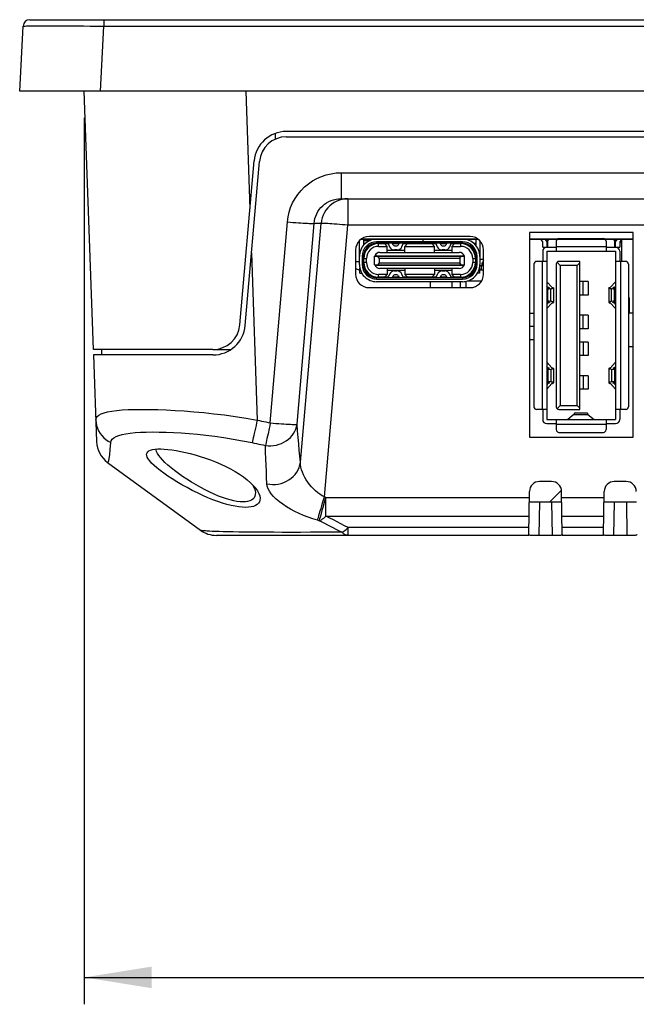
# Model space of a CAD drawing. Header units: millimetres. Extents: x 0 to 1188, y 0 to 840.
# Tile 3 of 38: x 304 to 350, y 223 to 296. Entities that reach past the tile are written whole.
import ezdxf

# ---------------------------------------------------------------- set-up
doc = ezdxf.new("R2010")
doc.units = ezdxf.units.MM
doc.header["$LTSCALE"] = 65.34
doc.layers.get('0').update_dxf_attribs({"linetype": 'CONTINUOUS'})
for name, color, linetype in [('00_TOPRB0700WD-C-DIM', 7, 'CONTINUOUS'), ('2378309_01-SHAPE', 7, 'CONTINUOUS'), ('2378309_03-SHAPE', 7, 'CONTINUOUS'), ('BATT_CR2032-SHAPE', 7, 'CONTINUOUS'), ('ISO7045-M3X8-4_8-SHAPE', 7, 'CONTINUOUS'), ('PCB_MAIN-OP_07W_BASE-SHAPE', 7, 'CONTINUOUS'), ('RB07W-P0100_REV1-SHAPE', 7, 'CONTINUOUS'), ('RB07W-P0300_REV1-SHAPE', 7, 'CONTINUOUS'), ('USB-1001-008-01001_CNC-SHAPE', 7, 'CONTINUOUS'), ('USB4105_15_A_120_PART1-SHAPE', 7, 'CONTINUOUS'), ('USB4105_15_A_120_PART2-SHAPE', 7, 'CONTINUOUS')]:
    doc.layers.add(name, color=color, linetype=linetype)
doc.styles.add('TEXTSTYLE_2', font='malgun.ttf')
doc.dimstyles.new('DIMSTYLE_1', dxfattribs={"dimtxt": 10, "dimasz": 5, "dimexe": 1, "dimexo": 1, "dimgap": 1.25, "dimtad": 1, "dimdec": 5, "dimdsep": 46, "dimtxsty": 'TEXTSTYLE_2', "dimblk": '_FILLED', "dimblk1": '_FILLED', "dimblk2": '_FILLED', "dimcen": 0, "dimadec": 5, "dimazin": 2, "dimtp": 0.5, "dimtm": 0.5, "dimtfac": 1, "dimtdec": 5, "dimtofl": 0, "dimtmove": 0, "dimatfit": 3, "dimldrblk": '_FILLED', "dimfxl": 1, "dimtolj": 1, "dimarcsym": 0})

# ---------------------------------------------------------------- blocks, each defined once
blk = doc.blocks.new('_FILLED')
at = {"color": 0, "linetype": 'ByBlock'}
blk.add_solid([(0, 0), (-1, 0.16), (-1, -0.16)], dxfattribs=at)
blk = doc.blocks.new('*D6')
at = {"layer": '00_TOPRB0700WD-C-DIM', "color": 2, "linetype": 'Continuous'}
for p, q in [((308.74, 288.389), (308.74, 222.557)), ((504.54, 288.389), (504.54, 222.557)), ((308.74, 224.557), (406.64, 224.557)), ((504.54, 224.557), (406.64, 224.557))]:
    blk.add_line(p, q, dxfattribs=at)
at = {"layer": '00_TOPRB0700WD-C-DIM', "color": 2, "linetype": 'Continuous', "xscale": 5, "yscale": 5, "zscale": 5, "rotation": 180}
blk.add_blockref('_FILLED', (308.74, 224.557), dxfattribs=at)
at = {"layer": '00_TOPRB0700WD-C-DIM', "color": 2, "linetype": 'Continuous', "xscale": 5, "yscale": 5, "zscale": 5}
blk.add_blockref('_FILLED', (504.54, 224.557), dxfattribs=at)
at = {"layer": '00_TOPRB0700WD-C-DIM', "color": 2, "linetype": 'Continuous', "insert": (406.64, 237.057), "char_height": 10, "width": 33.7037, "attachment_point": 2, "line_spacing_factor": 0.9, "style": 'TEXTSTYLE_2'}
blk.add_mtext('195.8', dxfattribs=at)

msp = doc.modelspace()

# ---------------------------------------------------------------- linework, layer by layer
at = {"layer": '2378309_01-SHAPE', "color": 7, "linetype": 'Continuous'}
for p, q in [((348.190137, 279.389015), (348.190137, 279.239015)), ((348.236907, 279.239015), (348.142935, 279.239015)), ((348.150137, 279.139015), (348.200137, 279.139015)), ((348.640137, 279.139015), (348.500137, 279.139015))]:
    msp.add_line(p, q, dxfattribs=at)
at = {"layer": '2378309_03-SHAPE', "color": 7, "linetype": 'Continuous'}
for p, q in [((343.140137, 279.389015), (343.140137, 279.248271)), ((348.640137, 279.37939), (348.640137, 277.739015)), ((349.150137, 275.039015), (349.240137, 275.039015)), ((349.240137, 273.889015), (349.240137, 275.039015)), ((341.790137, 273.889015), (342.130137, 273.889015)), ((349.490137, 273.889015), (349.240137, 273.889015))]:
    msp.add_line(p, q, dxfattribs=at)
at = {"layer": 'BATT_CR2032-SHAPE', "color": 7, "linetype": 'Continuous'}
for p, q in [((338.10705, 277.439015), (338.390137, 277.439015)), ((338.248132, 277.089015), (338.248132, 277.439015)), ((338.390137, 277.889015), (338.290137, 277.889015)), ((338.390137, 277.089015), (338.085137, 277.089015)), ((336.640137, 276.229015), (336.640137, 275.789015)), ((337.103767, 275.789015), (337.103767, 276.259861)), ((337.213345, 276.289015), (338.256159, 276.289015)), ((349.240137, 274.839015), (349.150137, 274.839015)), ((349.150137, 274.689015), (349.240137, 274.689015))]:
    msp.add_line(p, q, dxfattribs=at)
for points in [[(338.390137, 277.768916), (338.353502, 277.734371), (338.293197, 277.639757), (338.260295, 277.545394), (338.249849, 277.479235), (338.248132, 277.439015)], [(337.211855, 276.699268), (337.211085, 276.698151), (337.16138, 276.587946)]]:
    msp.add_lwpolyline(points, dxfattribs=at)
for centre, radius, start, end in [((338.290137, 277.439015), 0.45, 90, 113.60236127), ((337.440137, 276.289015), 0.8, 159.9979106, 162.5206563)]:
    msp.add_arc(centre, radius, start, end, dxfattribs=at)
at = {"layer": 'ISO7045-M3X8-4_8-SHAPE', "color": 7, "linetype": 'Continuous'}
for p, q in [((329.470137, 279.289015), (329.957331, 279.289015)), ((328.890137, 277.737544), (329.170137, 277.737544)), ((329.13137, 277.113082), (329.138109, 277.111356)), ((329.195137, 277.095851), (329.147039, 277.110483)), ((329.181146, 277.119755), (329.195137, 277.115482))]:
    msp.add_line(p, q, dxfattribs=at)
msp.add_lwpolyline([(329.138109, 277.111356), (329.148853, 277.110306), (329.159597, 277.111356), (329.170364, 277.114505), (329.181146, 277.119755)], dxfattribs=at)
msp.add_arc((330.640137, 281.880007), 5, 249.50364713, 252.4370559, dxfattribs=at)
at = {"layer": 'PCB_MAIN-OP_07W_BASE-SHAPE', "color": 7, "linetype": 'Continuous', "const_width": 0.1188}
for points in [[(329.291497, 279.389015), (337.988777, 279.389015)], [(342.040137, 279.389015), (349.240137, 279.389015)]]:
    msp.add_lwpolyline(points, dxfattribs=at)
at = {"layer": 'PCB_MAIN-OP_07W_BASE-SHAPE', "color": 4, "linetype": 'Continuous', "const_width": 0.1188}
for points in [[(342.040137, 279.389015), (341.790137, 279.389015)], [(349.490137, 279.389015), (349.240137, 279.389015)]]:
    msp.add_lwpolyline(points, dxfattribs=at)
at = {"layer": 'RB07W-P0100_REV1-SHAPE', "color": 7, "linetype": 'Continuous'}
for p, q in [((304.69238, 295.689015), (508.587893, 295.689015)), ((310.184843, 295.689015), (310.184843, 295.215183)), ((303.940137, 290.389015), (304.193066, 295.215183)), ((306.212177, 295.22592), (306.578446, 295.225613)), ((309.931914, 290.389015), (310.184843, 295.215183)), ((310.184843, 295.215183), (503.095431, 295.215183)), ((509.340137, 290.389015), (303.940137, 290.389015)), ((309.410616, 271.189015), (308.740137, 290.389015)), ((320.732827, 290.389015), (321.038126, 281.646399)), ((322.945078, 286.82288), (322.94133, 287.25232)), ((489.54054, 287.389015), (323.739734, 287.389015)), ((320.28295, 273.014704), (321.348867, 285.198189)), ((334.440137, 276.529015), (334.440137, 276.564015)), ((336.040137, 276.564015), (336.040137, 276.529015)), ((334.440137, 275.789015), (334.440137, 276.229015)), ((336.040137, 276.229015), (336.040137, 275.789015)), ((318.290561, 271.189015), (309.410616, 271.189015))]:
    msp.add_line(p, q, dxfattribs=at)
for points in [[(304.193066, 295.215183), (304.208888, 295.216926), (304.256767, 295.218691), (304.337024, 295.220205), (304.451508, 295.221626), (304.604549, 295.222922), (304.794473, 295.223942), (305.017624, 295.2248), (305.272992, 295.225406), (305.557513, 295.225795), (305.87062, 295.225966), (306.212177, 295.22592)], [(306.578446, 295.225613), (306.965566, 295.225104), (307.371272, 295.224362)], [(307.371272, 295.224362), (308.227209, 295.222262), (308.68854, 295.220866), (309.170033, 295.219217), (309.669957, 295.21733), (310.184843, 295.215183)]]:
    msp.add_lwpolyline(points, dxfattribs=at)
for centre, radius, start, end in [((304.69238, 295.189015), 0.5, 90, 177), ((323.739734, 284.989015), 2.4, 90, 175), ((318.290561, 273.189015), 2, 270, 355)]:
    msp.add_arc(centre, radius, start, end, dxfattribs=at)
at = {"layer": 'RB07W-P0300_REV1-SHAPE', "color": 7, "linetype": 'Continuous'}
for p, q in [((323.739734, 286.989015), (489.54054, 286.989015)), ((320.681428, 272.979842), (321.747345, 285.163327)), ((327.807077, 284.319216), (327.807077, 282.389015)), ((327.807077, 284.319216), (485.473197, 284.319216)), ((327.787857, 282.388924), (327.807077, 282.389015)), ((327.807077, 282.389015), (485.473197, 282.389015)), ((328.30785, 282.389015), (328.30785, 280.42392)), ((322.553049, 265.742535), (323.818233, 280.667839)), ((324.537857, 265.638023), (325.80304, 280.563327)), ((324.791444, 262.81508), (326.323042, 280.563327)), ((326.323042, 280.563327), (325.80304, 280.563327)), ((326.566212, 260.241713), (328.30785, 280.42392)), ((484.972424, 280.42392), (328.30785, 280.42392)), ((337.390137, 279.589015), (329.890137, 279.589015)), ((341.790137, 279.889015), (341.790137, 264.689015)), ((349.490137, 279.889015), (341.790137, 279.889015)), ((349.490137, 264.689015), (349.490137, 279.889015)), ((321.152673, 278.366195), (321.586118, 265.953942)), ((328.890137, 278.589015), (328.890137, 276.789015)), ((338.390137, 276.789015), (338.390137, 278.589015)), ((329.890137, 275.789015), (337.390137, 275.789015)), ((342.140137, 272.889015), (341.790137, 272.889015)), ((342.140137, 271.906468), (341.790137, 271.906468)), ((349.490137, 271.389015), (349.150137, 271.389015)), ((309.424584, 270.789015), (309.649514, 264.347867)), ((318.290561, 270.789015), (309.424584, 270.789015)), ((310.010616, 271.189015), (310.010616, 270.789015)), ((318.290561, 271.189015), (319.617211, 271.189015)), ((341.790137, 264.689015), (349.490137, 264.689015)), ((313.986612, 263.791499), (314.190765, 263.806533)), ((310.469903, 262.801686), (317.365904, 257.773036)), ((320.835588, 261.512371), (321.079242, 261.300759)), ((321.230966, 261.149048), (321.264797, 261.095276)), ((343.433294, 261.389015), (342.54698, 261.389015)), ((348.983294, 261.389015), (348.09698, 261.389015)), ((341.741271, 257.453983), (341.797094, 260.652105)), ((344.173602, 260.756194), (343.306423, 259.889015)), ((344.239003, 257.453983), (344.18318, 260.652105)), ((347.291271, 257.453983), (347.347094, 260.652105)), ((326.687543, 260.206808), (326.566212, 260.241713)), ((326.687543, 258.815212), (326.687543, 260.206808)), ((326.687543, 260.206808), (341.789322, 260.206808)), ((341.783775, 259.889015), (344.196499, 259.889015)), ((342.53366, 259.889015), (342.490023, 257.389015)), ((343.446614, 259.889015), (343.490251, 257.389015)), ((344.190952, 260.206808), (347.339322, 260.206808)), ((347.333775, 259.889015), (349.746499, 259.889015)), ((348.08366, 259.889015), (348.040023, 257.389015)), ((348.996614, 259.889015), (349.040251, 257.389015)), ((326.184184, 258.473032), (326.059697, 258.50756)), ((326.687543, 258.815212), (341.765031, 258.815212)), ((344.215243, 258.815212), (347.315031, 258.815212)), ((341.750147, 257.962514), (328.343732, 257.962514)), ((328.343743, 257.389015), (328.343743, 257.962514)), ((347.300147, 257.962514), (344.230126, 257.962514)), ((341.741271, 257.389015), (318.544296, 257.389015)), ((344.045097, 257.389015), (341.935177, 257.389015)), ((347.291271, 257.389015), (344.239003, 257.389015)), ((349.595097, 257.389015), (347.485177, 257.389015))]:
    msp.add_line(p, q, dxfattribs=at)
for points in [[(323.818233, 280.667839), (323.866984, 281.036179), (323.948733, 281.395213), (324.064034, 281.746379), (324.211219, 282.085362), (324.3894, 282.409155), (324.596795, 282.715281), (324.832156, 283.001056), (325.092999, 283.264104), (325.377069, 283.501602), (325.682431, 283.712201), (326.007537, 283.894199), (326.348978, 284.045834), (326.704572, 284.165026), (327.069095, 284.251037), (327.435853, 284.302255), (327.807077, 284.319216)], [(325.80304, 280.563327), (325.82684, 280.746733), (325.867683, 280.927014), (325.925193, 281.102615), (325.998877, 281.272088), (326.088113, 281.434008), (326.192175, 281.587048), (326.310268, 281.729977), (326.441329, 281.861459), (326.584068, 281.980219), (326.737605, 282.085508), (326.901078, 282.176565), (327.072904, 282.252324), (327.251836, 282.312068), (327.435386, 282.354926), (327.620889, 282.380522), (327.787857, 282.388924)], [(327.888493, 282.344212), (327.684709, 282.288679), (327.487926, 282.21181), (327.300355, 282.114467), (327.124101, 281.997746), (326.961138, 281.86295), (326.813309, 281.711607), (326.682287, 281.54544), (326.569522, 281.366301), (326.476232, 281.176097), (326.403579, 280.97723), (326.352376, 280.772229), (326.323042, 280.563327)], [(328.30785, 282.389015), (328.096987, 282.377783), (327.888493, 282.344212)], [(323.818233, 280.667839), (324.028639, 280.650416), (324.236692, 280.633967), (324.440068, 280.618677), (324.636492, 280.604717), (324.823769, 280.592243), (324.999806, 280.581394), (325.162635, 280.572291), (325.310436, 280.565037), (325.441556, 280.559712), (325.554531, 280.556377), (325.648098, 280.555067), (325.72121, 280.555798), (325.77305, 280.558561), (325.80304, 280.563327)], [(328.30785, 280.42392), (328.097264, 280.441892), (327.889036, 280.459271), (327.6855, 280.475864), (327.488934, 280.491484), (327.30154, 280.505956), (327.125417, 280.519118), (326.962539, 280.530823), (326.814728, 280.54094), (326.683642, 280.549355), (326.570747, 280.555974), (326.477309, 280.560723), (326.404374, 280.563549), (326.352759, 280.56442), (326.323042, 280.563327)], [(309.593428, 265.953945), (309.614873, 266.091585), (309.688124, 266.213868), (309.81074, 266.320135), (309.981926, 266.412515), (310.202612, 266.492989), (310.471522, 266.561582), (310.787571, 266.61882), (311.149532, 266.665107), (311.555936, 266.700924), (312.00508, 266.726492), (312.495081, 266.74216), (313.023729, 266.747961), (313.588499, 266.744079), (314.187194, 266.73034), (314.817585, 266.706718), (315.476518, 266.672893), (316.158946, 266.628893), (316.867309, 266.573551), (317.604236, 266.506129), (318.365804, 266.425572), (319.150524, 266.330768), (319.952374, 266.221094), (320.765142, 266.095393), (321.586118, 265.953942)], [(309.593428, 265.953945), (309.612322, 265.744818), (309.65415, 265.538922), (309.718429, 265.338642), (309.804412, 265.146298), (309.911106, 264.964119), (310.037272, 264.794214), (310.181451, 264.638551), (310.341971, 264.498934), (310.516974, 264.376981), (310.704432, 264.274103)], [(321.586118, 265.953942), (321.538747, 265.744815), (321.491924, 265.538919), (321.446193, 265.338639), (321.402082, 265.146296), (321.360103, 264.964116), (321.320742, 264.794211), (321.284455, 264.638548), (321.251663, 264.498932), (321.222745, 264.376978), (321.198036, 264.2741)], [(321.586118, 265.953942), (321.747591, 265.917673), (321.908937, 265.881818), (322.070156, 265.846377), (322.231248, 265.811349), (322.392212, 265.776735), (322.553049, 265.742535)], [(322.191027, 264.068375), (322.393427, 264.048219), (322.597493, 264.046468), (322.801096, 264.063141), (323.00211, 264.098063), (323.19844, 264.15087), (323.388036, 264.221011), (323.56892, 264.307755), (323.739206, 264.410195), (323.897117, 264.527265), (324.041005, 264.657741), (324.169369, 264.800264), (324.28087, 264.953345), (324.374344, 265.115389), (324.448817, 265.284703), (324.503512, 265.459522), (324.537857, 265.638023)], [(322.553049, 265.742535), (322.507735, 265.53503), (322.465286, 265.32955)], [(322.553049, 265.742535), (322.763525, 265.725106), (322.971647, 265.708652), (323.175086, 265.693358), (323.371568, 265.679395), (323.558894, 265.666919), (323.734969, 265.656069), (323.897827, 265.646967), (324.045636, 265.639716), (324.176733, 265.634396), (324.28967, 265.631065), (324.38321, 265.629762), (324.456245, 265.6305), (324.507958, 265.633266), (324.537857, 265.638023)], [(324.791444, 262.81508), (324.745337, 263.269257), (324.700997, 263.727525), (324.658638, 264.187605), (324.617616, 264.656339), (324.577284, 265.140572), (324.537857, 265.638023)], [(310.704432, 264.274103), (310.738098, 264.412788), (310.81384, 264.535245), (310.932241, 264.641802), (311.092671, 264.734288), (311.295075, 264.81473), (311.538414, 264.883279), (311.821931, 264.940346), (312.14433, 264.986528), (312.504482, 265.022151), (312.900709, 265.047652), (313.331518, 265.063184), (313.794798, 265.06901), (314.288484, 265.065098), (314.810554, 265.05148), (315.359156, 265.027916), (315.931417, 264.994285), (316.522984, 264.950434), (317.136164, 264.895227), (317.77303, 264.827848), (318.430046, 264.747353), (319.106153, 264.652381), (319.795826, 264.542494), (320.492523, 264.416694), (321.198036, 264.2741)], [(322.465286, 265.32955), (322.381513, 264.938515), (322.342305, 264.756709), (322.305563, 264.587316), (322.271814, 264.43099), (322.240862, 264.291801), (322.214832, 264.171193), (322.191027, 264.068375)], [(310.469903, 262.801686), (310.510186, 262.816373), (310.551257, 262.917769), (310.590828, 263.103093), (310.627393, 263.381201), (310.664467, 263.769507), (310.704432, 264.274103)], [(321.198036, 264.2741), (321.363845, 264.238742), (321.529531, 264.203812), (321.695092, 264.169311), (321.860529, 264.135238), (322.025841, 264.101592), (322.191027, 264.068375)], [(322.298424, 261.220134), (322.276794, 261.676354), (322.25695, 262.137717), (322.238671, 262.601356), (322.221668, 263.074252), (322.205807, 263.564008), (322.191027, 264.068375)], [(313.369114, 263.426371), (313.394931, 263.520363), (313.452064, 263.600836), (313.532761, 263.663384)], [(321.793918, 260.15597), (321.784524, 260.010626), (321.74448, 259.882041), (321.672903, 259.770431), (321.572835, 259.676175), (321.446471, 259.599668), (321.29535, 259.540688), (321.1214, 259.499082), (320.925558, 259.474751), (320.709319, 259.467433), (320.472857, 259.477266), (320.216718, 259.504142), (319.94123, 259.548412), (319.646552, 259.610258), (319.333663, 259.689898), (319.002949, 259.78757), (318.656217, 259.903085), (318.294274, 260.036538), (317.920323, 260.186915), (317.536218, 260.35379), (317.146597, 260.53504), (316.754883, 260.729287), (316.366383, 260.933488), (315.985903, 261.14522), (315.618296, 261.361151), (315.26892, 261.578168), (314.941184, 261.793449), (314.639711, 262.003987), (314.366451, 262.207749), (314.124843, 262.402184), (313.915297, 262.586394), (313.739422, 262.758973), (313.597261, 262.919325), (313.489636, 263.066545), (313.415916, 263.200394), (313.37562, 263.320093), (313.369114, 263.426371)], [(313.532761, 263.663384), (313.660815, 263.722556), (313.809635, 263.763535), (313.986612, 263.791499)], [(321.443176, 260.56515), (321.438973, 260.419783), (321.405896, 260.291414), (321.345745, 260.1799), (321.260266, 260.085669), (321.15135, 260.009205), (321.020515, 259.950206), (320.869217, 259.908583), (320.698551, 259.884182), (320.509573, 259.876785), (320.302733, 259.886494), (320.078306, 259.913236), (319.836714, 259.95732), (319.578125, 260.018982), (319.303295, 260.098373), (319.012835, 260.195815), (318.708027, 260.311031), (318.390032, 260.444219), (318.061226, 260.594264), (317.723761, 260.760855), (317.381305, 260.941779), (317.037231, 261.135743), (316.69606, 261.339672), (316.361985, 261.551155), (316.039541, 261.76691), (315.732945, 261.98375), (315.445798, 262.198971), (315.181376, 262.409438), (314.942156, 262.613251), (314.730336, 262.807731), (314.546873, 262.992089), (314.392566, 263.16482), (314.267958, 263.325392), (314.17319, 263.472849), (314.10824, 263.606961), (314.07266, 263.727112), (314.068019, 263.797494)], [(314.190765, 263.806533), (314.420468, 263.808763), (314.674284, 263.798153), (314.950475, 263.774828), (315.247455, 263.738716), (315.563144, 263.689915), (315.89565, 263.628314), (316.242659, 263.554002), (316.60205, 263.466852), (316.971221, 263.366988), (317.347802, 263.254301), (317.728869, 263.12903), (318.111796, 262.991144), (318.493273, 262.841131), (318.870339, 262.679149), (319.239315, 262.5061), (319.596871, 262.322477), (319.939048, 262.129813), (320.26204, 261.92921), (320.562177, 261.722819), (320.835588, 261.512371)], [(322.298424, 261.220135), (322.507755, 261.184508), (322.720506, 261.169534), (322.934243, 261.175387), (323.146519, 261.201997), (323.354906, 261.249061), (323.557019, 261.316041), (323.750545, 261.402169), (323.93327, 261.506461), (324.103102, 261.627722), (324.258098, 261.764565), (324.396484, 261.915425), (324.516677, 262.078574), (324.617302, 262.252146), (324.697206, 262.434155), (324.755476, 262.622518), (324.791444, 262.815079)], [(326.566212, 260.241713), (326.400754, 260.332124), (326.235803, 260.436918), (326.072749, 260.556431), (325.913063, 260.689147), (325.758296, 260.834124), (325.609913, 260.989972), (325.469375, 261.15558), (325.338356, 261.329183), (325.218434, 261.509198), (325.110984, 261.694024), (325.017298, 261.8821), (324.938599, 262.071797), (324.875901, 262.26154), (324.83011, 262.449714), (324.801806, 262.633972), (324.791444, 262.81508)], [(321.079242, 261.300759), (321.289247, 261.090772), (321.447211, 260.907132)], [(321.264797, 261.095276), (321.356969, 260.906132), (321.416201, 260.729812), (321.443176, 260.56515)], [(326.059697, 258.50756), (325.712381, 258.611679), (325.368633, 258.730195), (325.026742, 258.86321), (324.691462, 259.009082), (324.365929, 259.166753), (324.053302, 259.334644), (323.756689, 259.511575), (323.47946, 259.695559), (323.225207, 259.884964), (322.996502, 260.077988), (322.796479, 260.273062), (322.6272, 260.468397), (322.491433, 260.662412), (322.390331, 260.853423), (322.32619, 261.038835), (322.298424, 261.220134)], [(321.447211, 260.907132), (321.464496, 260.885014), (321.602518, 260.686448)], [(321.602518, 260.686448), (321.703658, 260.497183), (321.767332, 260.320544), (321.793918, 260.15597)], [(326.059705, 258.507558), (326.088995, 258.605485), (326.124608, 258.725545), (326.166072, 258.866147), (326.212836, 259.02543), (326.264281, 259.201285), (326.319724, 259.391381), (326.378432, 259.593201), (326.439626, 259.804072), (326.502495, 260.021202), (326.566208, 260.241715)], [(326.433234, 259.324302), (326.481222, 259.490226), (326.582459, 259.841186)], [(326.582459, 259.841186), (326.635255, 260.022921), (326.687543, 260.206808)], [(326.268766, 258.758824), (326.344698, 259.019158), (326.433234, 259.324302)], [(326.184184, 258.473032), (326.263318, 258.508271), (326.345927, 258.552227), (326.429809, 258.605334), (326.514961, 258.667136), (326.601543, 258.737057), (326.687543, 258.815212)], [(326.184184, 258.473032), (326.207015, 258.553264), (326.236221, 258.648605), (326.268766, 258.758824)], [(327.861063, 257.622998), (327.651269, 257.728402), (327.441529, 257.834052), (327.231844, 257.939946), (327.022212, 258.046084), (326.812632, 258.152463), (326.603102, 258.259082), (326.393619, 258.365939), (326.184184, 258.473032)], [(328.343732, 257.962514), (328.067507, 258.103582), (327.791362, 258.245072), (327.515299, 258.386984), (327.239311, 258.529314), (326.963391, 258.672056), (326.687543, 258.815212)], [(327.861063, 257.622998), (327.058736, 257.619121), (326.281162, 257.615698), (325.527709, 257.613288), (324.802148, 257.611925), (324.107343, 257.61134), (323.445043, 257.611821), (322.817689, 257.613102), (322.225618, 257.615376), (321.670466, 257.618518), (321.150416, 257.622461), (320.664223, 257.627309), (320.211994, 257.632998), (319.79263, 257.639433), (319.408517, 257.646915), (319.061246, 257.654883), (318.750967, 257.663766), (318.478711, 257.673007), (318.242012, 257.682777), (318.039248, 257.69285), (317.868306, 257.703256), (317.727841, 257.71394), (317.613341, 257.724424), (317.520985, 257.735754), (317.44955, 257.746975), (317.397306, 257.759123), (317.365904, 257.773036)], [(327.861052, 257.623002), (327.937961, 257.658827), (328.016537, 257.703511), (328.096904, 257.756422), (328.178494, 257.817435), (328.26074, 257.886405), (328.343743, 257.962514)], [(328.343743, 257.389015), (328.293424, 257.391408), (328.243282, 257.398581), (328.193365, 257.410513), (328.143821, 257.427171), (328.094766, 257.448514), (328.04634, 257.474472), (327.998704, 257.504942), (327.951897, 257.539885), (327.905993, 257.579274), (327.861052, 257.623002)], [(341.935177, 257.389015), (341.877729, 257.389957), (341.829312, 257.394653), (341.790698, 257.40293), (341.762912, 257.415326), (341.746457, 257.432395), (341.741271, 257.453983)], [(344.239003, 257.453983), (344.233828, 257.432412), (344.217399, 257.415351), (344.18964, 257.40295), (344.15104, 257.394664), (344.102605, 257.389963), (344.045097, 257.389015)], [(347.485177, 257.389015), (347.427729, 257.389957), (347.379312, 257.394653), (347.340698, 257.40293), (347.312912, 257.415326), (347.296457, 257.432395), (347.291271, 257.453983)], [(349.789003, 257.453983), (349.783828, 257.432412), (349.767399, 257.415351), (349.73964, 257.40295), (349.70104, 257.394664), (349.652605, 257.389963), (349.595097, 257.389015)]]:
    msp.add_lwpolyline(points, dxfattribs=at)
for centre, radius, start, end in [((323.739734, 284.989015), 2, 90, 175), ((329.890137, 278.589015), 1, 90, 180), ((337.390137, 278.589015), 1, 0, 90), ((329.890137, 276.789015), 1, 180, 270), ((337.390137, 276.789015), 1, 270, 360), ((318.290561, 273.189015), 2.4, 270, 355), ((311.648296, 264.417666), 2, 182, 233.9), ((342.54698, 260.639015), 0.75, 90, 179), ((343.433294, 260.639015), 0.75, 1, 90), ((348.09698, 260.639015), 0.75, 90, 179), ((348.983294, 260.639015), 0.75, 1, 90), ((318.544296, 259.389015), 2, 233.9, 270)]:
    msp.add_arc(centre, radius, start, end, dxfattribs=at)
at = {"layer": 'USB-1001-008-01001_CNC-SHAPE', "color": 7, "linetype": 'Continuous'}
for p, q in [((342.780137, 279.189015), (342.633059, 279.389015)), ((342.933059, 279.389015), (343.080137, 279.189015)), ((343.990137, 279.439015), (347.290137, 279.439015)), ((348.200137, 279.189015), (348.347215, 279.389015)), ((348.647215, 279.389015), (348.500137, 279.189015)), ((342.780137, 278.789015), (342.780137, 279.189015)), ((342.780137, 278.789015), (343.790137, 278.789015)), ((343.080137, 279.189015), (343.080137, 278.789015)), ((343.130137, 279.189015), (343.130137, 278.789015)), ((343.790137, 279.239015), (343.790137, 278.489015)), ((343.790137, 278.839015), (347.490137, 278.839015)), ((347.490137, 279.239015), (347.490137, 278.489015)), ((347.490137, 278.789015), (348.500137, 278.789015)), ((348.150137, 278.789015), (348.150137, 279.189015)), ((348.200137, 278.789015), (348.200137, 279.189015)), ((348.500137, 279.189015), (348.500137, 278.789015)), ((342.780137, 278.489015), (342.780137, 277.739015)), ((343.080137, 278.489015), (343.080137, 265.989015)), ((343.080137, 278.489015), (348.200137, 278.489015)), ((348.200137, 278.489015), (348.200137, 265.989015)), ((348.500137, 278.489015), (348.500137, 277.739015)), ((342.130137, 277.539015), (342.130137, 266.939015)), ((343.080137, 277.739015), (342.330137, 277.739015)), ((342.730137, 277.739015), (342.730137, 266.739015)), ((343.790137, 277.539015), (343.790137, 266.939015)), ((344.090137, 277.439015), (343.848716, 277.680437)), ((345.540137, 277.739015), (343.990137, 277.739015)), ((344.090137, 277.439015), (344.090137, 267.039015)), ((345.340137, 277.439015), (344.090137, 277.439015)), ((345.540137, 277.639015), (345.340137, 277.439015)), ((345.340137, 267.039015), (345.340137, 277.439015)), ((345.540137, 266.739015), (345.540137, 277.739015)), ((348.950137, 277.739015), (348.200137, 277.739015)), ((348.550137, 277.739015), (348.550137, 266.739015)), ((349.150137, 277.539015), (349.150137, 266.939015)), ((343.171706, 275.8027), (343.080137, 275.902238)), ((343.080137, 275.705103), (343.166148, 275.718784)), ((343.08239, 276.228347), (343.460457, 275.817378)), ((343.171706, 275.718784), (343.171706, 275.8027)), ((343.580129, 275.761201), (343.580129, 274.695493)), ((346.170137, 276.239015), (345.540137, 276.239015)), ((345.788171, 275.239015), (345.788171, 276.239015)), ((346.170137, 276.239015), (346.170137, 275.239015)), ((347.700145, 275.761201), (347.700145, 274.695493)), ((347.819817, 275.817378), (348.197884, 276.228347)), ((348.200137, 275.902238), (348.108568, 275.8027)), ((348.108568, 275.718784), (348.108568, 275.8027)), ((348.114126, 275.718784), (348.200137, 275.705103)), ((343.15995, 275.655506), (343.080137, 275.664444)), ((343.395961, 275.693046), (343.15995, 275.655506)), ((343.15995, 274.801188), (343.15995, 275.655506)), ((343.395961, 274.763647), (343.395961, 275.693046)), ((346.170137, 275.239015), (345.540137, 275.239015)), ((347.884313, 274.763647), (347.884313, 275.693046)), ((348.120324, 275.655506), (347.884313, 275.693046)), ((348.200137, 275.664444), (348.120324, 275.655506)), ((348.120324, 274.801188), (348.120324, 275.655506)), ((343.15995, 274.801188), (343.080137, 274.792249)), ((343.080137, 274.75159), (343.166148, 274.737909)), ((343.171706, 274.653994), (343.080137, 274.554455)), ((343.08239, 274.228347), (343.460457, 274.639316)), ((343.395961, 274.763647), (343.15995, 274.801188)), ((343.171706, 274.653994), (343.171706, 274.737909)), ((347.819817, 274.639316), (348.197884, 274.228347)), ((348.120324, 274.801188), (347.884313, 274.763647)), ((348.108568, 274.653994), (348.108568, 274.737909)), ((348.200137, 274.554455), (348.108568, 274.653994)), ((348.114126, 274.737909), (348.200137, 274.75159)), ((348.200137, 274.792249), (348.120324, 274.801188)), ((346.170137, 273.739015), (345.540137, 273.739015)), ((345.788171, 272.739015), (345.788171, 273.739015)), ((346.170137, 273.739015), (346.170137, 272.739015)), ((346.170137, 272.739015), (345.540137, 272.739015)), ((346.170137, 271.739015), (345.540137, 271.739015)), ((345.788171, 271.739015), (345.788171, 270.739015)), ((346.170137, 271.739015), (346.170137, 270.739015)), ((346.170137, 270.739015), (345.540137, 270.739015)), ((343.171706, 269.824037), (343.080137, 269.923576)), ((343.08239, 270.249684), (343.460457, 269.838715)), ((347.819817, 269.838715), (348.197884, 270.249684)), ((348.200137, 269.923576), (348.108568, 269.824037)), ((343.080137, 269.72644), (343.166148, 269.740122)), ((343.15995, 269.676843), (343.080137, 269.685782)), ((343.395961, 269.714384), (343.15995, 269.676843)), ((343.15995, 269.676843), (343.15995, 268.822525)), ((343.171706, 269.824037), (343.171706, 269.740122)), ((343.395961, 269.714384), (343.395961, 268.784984)), ((343.580129, 269.782538), (343.580129, 268.71683)), ((346.170137, 269.239015), (345.540137, 269.239015)), ((345.788171, 269.239015), (345.788171, 268.239015)), ((346.170137, 269.239015), (346.170137, 268.239015)), ((347.700145, 269.782538), (347.700145, 268.71683)), ((347.884313, 269.714384), (347.884313, 268.784984)), ((348.120324, 269.676843), (347.884313, 269.714384)), ((348.108568, 269.824037), (348.108568, 269.740122)), ((348.114126, 269.740122), (348.200137, 269.72644)), ((348.200137, 269.685782), (348.120324, 269.676843)), ((348.120324, 269.676843), (348.120324, 268.822525)), ((343.15995, 268.822525), (343.080137, 268.813586)), ((343.080137, 268.772927), (343.166148, 268.759246)), ((343.171706, 268.675331), (343.080137, 268.575792)), ((343.08239, 268.249684), (343.460457, 268.660653)), ((343.395961, 268.784984), (343.15995, 268.822525)), ((343.171706, 268.759246), (343.171706, 268.675331)), ((347.819817, 268.660653), (348.197884, 268.249684)), ((348.120324, 268.822525), (347.884313, 268.784984)), ((348.108568, 268.759246), (348.108568, 268.675331)), ((348.200137, 268.575792), (348.108568, 268.675331)), ((348.114126, 268.759246), (348.200137, 268.772927)), ((348.200137, 268.813586), (348.120324, 268.822525)), ((346.170137, 268.239015), (345.540137, 268.239015)), ((344.090137, 267.039015), (343.848716, 266.797594)), ((344.090137, 267.039015), (345.340137, 267.039015)), ((345.540137, 266.839015), (345.340137, 267.039015)), ((343.080137, 266.739015), (342.330137, 266.739015)), ((342.780137, 266.739015), (342.780137, 265.989015)), ((343.990137, 266.739015), (345.540137, 266.739015)), ((345.105745, 266.359084), (344.639667, 265.989015)), ((345.105745, 266.359084), (346.139264, 266.359084)), ((345.183742, 266.489015), (346.061267, 266.489015)), ((346.139264, 266.359084), (346.605342, 265.989015)), ((348.950137, 266.739015), (348.200137, 266.739015)), ((348.500137, 266.739015), (348.500137, 265.989015)), ((343.080137, 265.989015), (348.200137, 265.989015)), ((343.080137, 265.689015), (343.790137, 265.689015)), ((343.790137, 265.989015), (343.790137, 265.239015)), ((343.790137, 265.639015), (347.490137, 265.639015)), ((347.490137, 265.989015), (347.490137, 265.239015)), ((347.490137, 265.689015), (348.200137, 265.689015)), ((343.990137, 265.039015), (347.290137, 265.039015))]:
    msp.add_line(p, q, dxfattribs=at)
for points in [[(343.166148, 275.718784), (343.191842, 275.723335), (343.21439, 275.728122), (343.233854, 275.733162), (343.250051, 275.738401), (343.262836, 275.743803), (343.272158, 275.749327), (343.277919, 275.754935), (343.280116, 275.760587), (343.280137, 275.761201)], [(343.280137, 275.761201), (343.278698, 275.766244), (343.27371, 275.771867), (343.265148, 275.777414), (343.2531, 275.782849), (343.237607, 275.788132), (343.218804, 275.793226), (343.196855, 275.798076), (343.171706, 275.8027)], [(343.580119, 275.761201), (343.578203, 275.753798), (343.571471, 275.745544), (343.559974, 275.737384), (343.54374, 275.729368), (343.522898, 275.721542), (343.497529, 275.713952), (343.467813, 275.706643), (343.433983, 275.699682), (343.395961, 275.693046)], [(343.460457, 275.817378), (343.491298, 275.810097), (343.51764, 275.802572), (343.539537, 275.794776), (343.556828, 275.786783), (343.569376, 275.77864), (343.577157, 275.770395), (343.58009, 275.762098), (343.580119, 275.761201)], [(347.700155, 275.761201), (347.700185, 275.762123), (347.703131, 275.770417), (347.710919, 275.778658), (347.72347, 275.786796), (347.740756, 275.794784), (347.762646, 275.802575), (347.788982, 275.810099), (347.819817, 275.817378)], [(347.884313, 275.693046), (347.846284, 275.699683), (347.812446, 275.706646), (347.782718, 275.713959), (347.757339, 275.721554), (347.736495, 275.729386), (347.720263, 275.737406), (347.708775, 275.745569), (347.702057, 275.753824), (347.700155, 275.761201)], [(348.108568, 275.8027), (348.083411, 275.798075), (348.061455, 275.793222), (348.042642, 275.788124), (348.027143, 275.782836), (348.015094, 275.777397), (348.006538, 275.771845), (348.001562, 275.76622), (348.000138, 275.761201)], [(348.000138, 275.761201), (348.00016, 275.760561), (348.002372, 275.75491), (348.008145, 275.749305), (348.017472, 275.743785), (348.030256, 275.738389), (348.046445, 275.733155), (348.065899, 275.728118), (348.08844, 275.723334), (348.114126, 275.718784)], [(343.166148, 274.737909), (343.191842, 274.733358), (343.21439, 274.728572), (343.233854, 274.723531), (343.250051, 274.718292), (343.262836, 274.712891), (343.272158, 274.707367), (343.277919, 274.701759), (343.280116, 274.696106), (343.280137, 274.695493)], [(343.280137, 274.695493), (343.278698, 274.690449), (343.27371, 274.684827), (343.265148, 274.679279), (343.2531, 274.673845), (343.237607, 274.668562), (343.218804, 274.663468), (343.196855, 274.658618), (343.171706, 274.653994)], [(343.580119, 274.695493), (343.578203, 274.702896), (343.571471, 274.71115), (343.559974, 274.719309), (343.54374, 274.727325), (343.522898, 274.735152), (343.497529, 274.742742), (343.467813, 274.750051), (343.433983, 274.757012), (343.395961, 274.763647)], [(343.460457, 274.639316), (343.491298, 274.646596), (343.51764, 274.654122), (343.539537, 274.661917), (343.556828, 274.66991), (343.569376, 274.678054), (343.577157, 274.686298), (343.58009, 274.694596), (343.580119, 274.695493)], [(347.884313, 274.763647), (347.846284, 274.75701), (347.812446, 274.750047), (347.782718, 274.742734), (347.757339, 274.73514), (347.736495, 274.727308), (347.720263, 274.719287), (347.708775, 274.711125), (347.702057, 274.70287), (347.700155, 274.695493)], [(347.700155, 274.695493), (347.700185, 274.69457), (347.703131, 274.686276), (347.710919, 274.678036), (347.72347, 274.669897), (347.740756, 274.661909), (347.762646, 274.654118), (347.788982, 274.646595), (347.819817, 274.639316)], [(348.000138, 274.695493), (348.00016, 274.696132), (348.002372, 274.701783), (348.008145, 274.707389), (348.017472, 274.712908), (348.030256, 274.718305), (348.046445, 274.723539), (348.065899, 274.728575), (348.08844, 274.733359), (348.114126, 274.737909)], [(348.108568, 274.653994), (348.083411, 274.658619), (348.061455, 274.663471), (348.042642, 274.66857), (348.027143, 274.673857), (348.015094, 274.679297), (348.006538, 274.684849), (348.001562, 274.690474), (348.000138, 274.695493)], [(343.166148, 269.740122), (343.191842, 269.744672), (343.21439, 269.749459), (343.233854, 269.754499), (343.250051, 269.759738), (343.262836, 269.76514), (343.272158, 269.770664), (343.277919, 269.776272), (343.280116, 269.781924), (343.280137, 269.782538)], [(343.280137, 269.782538), (343.278698, 269.787581), (343.27371, 269.793204), (343.265148, 269.798751), (343.2531, 269.804186), (343.237607, 269.809469), (343.218804, 269.814563), (343.196855, 269.819413), (343.171706, 269.824037)], [(343.580119, 269.782538), (343.578203, 269.775135), (343.571471, 269.766881), (343.559974, 269.758722), (343.54374, 269.750705), (343.522898, 269.742879), (343.497529, 269.735289), (343.467813, 269.72798), (343.433983, 269.721019), (343.395961, 269.714384)], [(343.460457, 269.838715), (343.491298, 269.831435), (343.51764, 269.823909), (343.539537, 269.816113), (343.556828, 269.808121), (343.569376, 269.799977), (343.577157, 269.791732), (343.58009, 269.783435), (343.580119, 269.782538)], [(347.700155, 269.782538), (347.700185, 269.78346), (347.703131, 269.791755), (347.710919, 269.799995), (347.72347, 269.808133), (347.740756, 269.816121), (347.762646, 269.823912), (347.788982, 269.831436), (347.819817, 269.838715)], [(347.884313, 269.714384), (347.846284, 269.72102), (347.812446, 269.727984), (347.782718, 269.735296), (347.757339, 269.742891), (347.736495, 269.750723), (347.720263, 269.758743), (347.708775, 269.766906), (347.702057, 269.775161), (347.700155, 269.782538)], [(348.108568, 269.824037), (348.083411, 269.819412), (348.061455, 269.814559), (348.042642, 269.809461), (348.027143, 269.804174), (348.015094, 269.798734), (348.006538, 269.793182), (348.001562, 269.787557), (348.000138, 269.782538)], [(348.000138, 269.782538), (348.00016, 269.781898), (348.002372, 269.776247), (348.008145, 269.770642), (348.017472, 269.765122), (348.030256, 269.759726), (348.046445, 269.754492), (348.065899, 269.749455), (348.08844, 269.744671), (348.114126, 269.740122)], [(343.166148, 268.759246), (343.191842, 268.754695), (343.21439, 268.749909), (343.233854, 268.744868), (343.250051, 268.739629), (343.262836, 268.734228), (343.272158, 268.728704), (343.277919, 268.723096), (343.280116, 268.717444), (343.280137, 268.71683)], [(343.280137, 268.71683), (343.278698, 268.711786), (343.27371, 268.706164), (343.265148, 268.700617), (343.2531, 268.695182), (343.237607, 268.689899), (343.218804, 268.684805), (343.196855, 268.679955), (343.171706, 268.675331)], [(343.580119, 268.71683), (343.578203, 268.724233), (343.571471, 268.732487), (343.559974, 268.740646), (343.54374, 268.748662), (343.522898, 268.756489), (343.497529, 268.764079), (343.467813, 268.771388), (343.433983, 268.778349), (343.395961, 268.784984)], [(343.460457, 268.660653), (343.491298, 268.667933), (343.51764, 268.675459), (343.539537, 268.683254), (343.556828, 268.691247), (343.569376, 268.699391), (343.577157, 268.707635), (343.58009, 268.715933), (343.580119, 268.71683)], [(347.884313, 268.784984), (347.846284, 268.778348), (347.812446, 268.771384), (347.782718, 268.764071), (347.757339, 268.756477), (347.736495, 268.748645), (347.720263, 268.740624), (347.708775, 268.732462), (347.702057, 268.724207), (347.700155, 268.71683)], [(347.700155, 268.71683), (347.700185, 268.715908), (347.703131, 268.707613), (347.710919, 268.699373), (347.72347, 268.691234), (347.740756, 268.683246), (347.762646, 268.675455), (347.788982, 268.667932), (347.819817, 268.660653)], [(348.000138, 268.71683), (348.00016, 268.717469), (348.002372, 268.723121), (348.008145, 268.728726), (348.017472, 268.734245), (348.030256, 268.739642), (348.046445, 268.744876), (348.065899, 268.749912), (348.08844, 268.754696), (348.114126, 268.759246)], [(348.108568, 268.675331), (348.083411, 268.679956), (348.061455, 268.684808), (348.042642, 268.689907), (348.027143, 268.695194), (348.015094, 268.700634), (348.006538, 268.706186), (348.001562, 268.711811), (348.000138, 268.71683)], [(345.183742, 266.489009), (345.179967, 266.488722), (345.16891, 266.4846), (345.157921, 266.475567), (345.14705, 266.461693), (345.136348, 266.443005), (345.125863, 266.419614), (345.115671, 266.391656), (345.105745, 266.359084)], [(346.061267, 266.489009), (346.065042, 266.488722), (346.076099, 266.4846), (346.087088, 266.475567), (346.097959, 266.461693), (346.108661, 266.443005), (346.119145, 266.419614), (346.129338, 266.391656), (346.139264, 266.359084)]]:
    msp.add_lwpolyline(points, dxfattribs=at)
for centre, radius, start, end in [((343.330137, 279.189015), 0.2, 90, 180), ((343.990137, 279.239015), 0.2, 90, 180), ((347.290137, 279.239015), 0.2, 0, 90), ((347.950137, 279.189015), 0.2, 0, 90), ((343.080137, 278.489015), 0.3, 90, 180), ((348.200137, 278.489015), 0.3, 0, 90), ((342.330137, 277.539015), 0.2, 90, 180), ((343.990137, 277.539015), 0.2, 90, 180), ((348.950137, 277.539015), 0.2, 0, 90), ((342.330137, 266.939015), 0.2, 180, 270), ((343.990137, 266.939015), 0.2, 180, 270), ((348.950137, 266.939015), 0.2, 270, 360), ((343.080137, 265.989015), 0.3, 180, 270), ((348.200137, 265.989015), 0.3, 270, 360), ((343.990137, 265.239015), 0.2, 180, 270), ((347.290137, 265.239015), 0.2, 270, 360)]:
    msp.add_arc(centre, radius, start, end, dxfattribs=at)
at = {"layer": 'USB4105_15_A_120_PART1-SHAPE', "color": 7, "linetype": 'Continuous'}
for p, q in [((330.040137, 279.320565), (330.040137, 279.364015)), ((330.202808, 279.364015), (330.040137, 279.364015)), ((330.215137, 279.366756), (330.215137, 279.389015)), ((337.065137, 279.389015), (337.065137, 279.366756)), ((337.240137, 279.364015), (337.077466, 279.364015)), ((337.240137, 279.364015), (337.240137, 279.320564)), ((329.495137, 278.959643), (329.495137, 279.054015)), ((329.588603, 279.054015), (329.495137, 279.054015)), ((330.595137, 278.854015), (330.595137, 279.054015)), ((330.595137, 279.054015), (331.305693, 279.054015)), ((330.595137, 278.854015), (331.240137, 278.854015)), ((331.240137, 278.854015), (331.040137, 279.054015)), ((331.240137, 278.409015), (331.240137, 278.854015)), ((331.633988, 279.054015), (332.096286, 279.054015)), ((332.424581, 279.054015), (334.854693, 279.054015)), ((332.540137, 278.854015), (332.740137, 279.054015)), ((332.540137, 278.409015), (332.540137, 278.854015)), ((332.540137, 278.854015), (334.740137, 278.854015)), ((332.890137, 279.054015), (332.890137, 279.089015)), ((333.190137, 279.089015), (333.190137, 279.054015)), ((334.090137, 279.054015), (334.090137, 279.089015)), ((334.390137, 279.089015), (334.390137, 279.054015)), ((334.740137, 278.854015), (334.540137, 279.054015)), ((334.740137, 278.409015), (334.740137, 278.854015)), ((335.182988, 279.054015), (335.645286, 279.054015)), ((335.973581, 279.054015), (336.685137, 279.054015)), ((336.040137, 278.854015), (336.240137, 279.054015)), ((336.040137, 278.854015), (336.040137, 278.409015)), ((336.040137, 278.854015), (336.685137, 278.854015)), ((336.685137, 279.054015), (336.685137, 278.854015)), ((337.785137, 279.054015), (337.691671, 279.054015)), ((337.785137, 279.054015), (337.785137, 278.959642)), ((329.495137, 277.664015), (329.495137, 278.324834)), ((329.495137, 277.954015), (329.695137, 277.954015)), ((329.695137, 277.664015), (329.695137, 277.954015)), ((330.295137, 277.484015), (330.295137, 278.134015)), ((330.295137, 278.134015), (336.985137, 278.134015)), ((330.356786, 278.222366), (330.420137, 278.159015)), ((330.420137, 278.134015), (330.420137, 278.159015)), ((330.420137, 278.159015), (336.860137, 278.159015)), ((330.645137, 277.984015), (330.545137, 278.134015)), ((330.645137, 277.984015), (330.645137, 277.634015)), ((330.645137, 277.984015), (336.635137, 277.984015)), ((330.695137, 278.409015), (336.585137, 278.409015)), ((330.760137, 278.134015), (330.760137, 278.159015)), ((331.020137, 278.159015), (331.020137, 278.134015)), ((331.240137, 278.559015), (332.540137, 278.559015)), ((332.260137, 278.134015), (332.260137, 278.159015)), ((332.520137, 278.159015), (332.520137, 278.134015)), ((332.760137, 278.134015), (332.760137, 278.159015)), ((333.020137, 278.159015), (333.020137, 278.134015)), ((333.260137, 278.134015), (333.260137, 278.159015)), ((333.520137, 278.159015), (333.520137, 278.134015)), ((333.760137, 278.134015), (333.760137, 278.159015)), ((334.020137, 278.159015), (334.020137, 278.134015)), ((334.260137, 278.134015), (334.260137, 278.159015)), ((334.520137, 278.159015), (334.520137, 278.134015)), ((334.740137, 278.559015), (336.040137, 278.559015)), ((334.760137, 278.134015), (334.760137, 278.159015)), ((335.020137, 278.159015), (335.020137, 278.134015)), ((336.260137, 278.134015), (336.260137, 278.159015)), ((336.520137, 278.159015), (336.520137, 278.134015)), ((336.635137, 277.984015), (336.735137, 278.134015)), ((336.635137, 277.984015), (336.635137, 277.634015)), ((336.860137, 278.159015), (336.923488, 278.222366)), ((336.860137, 278.159015), (336.860137, 278.134015)), ((336.985137, 277.484015), (336.985137, 278.134015)), ((337.585137, 277.954015), (337.585137, 277.664015)), ((337.585137, 277.954015), (337.785137, 277.954015)), ((337.785137, 278.324834), (337.785137, 277.664015)), ((329.195137, 276.864015), (329.195137, 277.261686)), ((329.495137, 277.774015), (329.470137, 277.774015)), ((329.470137, 277.625015), (329.495137, 277.625015)), ((329.695137, 277.664015), (329.495137, 277.664015)), ((329.516208, 277.213712), (329.516208, 277.449742)), ((330.295137, 277.484015), (336.985137, 277.484015)), ((330.420137, 277.459015), (330.356786, 277.395664)), ((330.420137, 277.484015), (330.420137, 277.459015)), ((330.420137, 277.459015), (336.860137, 277.459015)), ((330.645137, 277.634015), (330.545137, 277.484015)), ((330.645137, 277.634015), (336.635137, 277.634015)), ((336.585137, 277.209015), (330.695137, 277.209015)), ((330.760137, 277.459015), (330.760137, 277.484015)), ((331.020137, 277.484015), (331.020137, 277.459015)), ((331.240137, 277.209015), (331.240137, 276.764015)), ((332.260137, 277.459015), (332.260137, 277.484015)), ((332.520137, 277.484015), (332.520137, 277.459015)), ((332.540137, 277.209015), (332.540137, 276.764015)), ((332.760137, 277.459015), (332.760137, 277.484015)), ((333.020137, 277.484015), (333.020137, 277.459015)), ((333.260137, 277.459015), (333.260137, 277.484015)), ((333.520137, 277.484015), (333.520137, 277.459015)), ((333.760137, 277.459015), (333.760137, 277.484015)), ((334.020137, 277.484015), (334.020137, 277.459015)), ((334.260137, 277.459015), (334.260137, 277.484015)), ((334.520137, 277.484015), (334.520137, 277.459015)), ((334.740137, 277.209015), (334.740137, 276.764015)), ((334.760137, 277.459015), (334.760137, 277.484015)), ((335.020137, 277.484015), (335.020137, 277.459015)), ((336.040137, 277.209015), (336.040137, 276.764015)), ((336.260137, 277.459015), (336.260137, 277.484015)), ((336.520137, 277.484015), (336.520137, 277.459015)), ((336.735137, 277.484015), (336.635137, 277.634015)), ((336.860137, 277.484015), (336.860137, 277.459015)), ((336.923488, 277.395664), (336.860137, 277.459015)), ((337.785137, 277.664015), (337.585137, 277.664015)), ((337.685137, 277.031559), (337.685137, 277.205758)), ((337.785137, 277.774015), (337.810137, 277.774015)), ((337.810137, 277.626016), (337.785137, 277.626016)), ((338.085137, 277.261683), (338.085137, 276.864015)), ((329.271462, 277.013015), (329.195137, 277.013015)), ((329.195137, 276.864015), (329.344796, 276.864015)), ((329.605652, 277.014015), (329.707725, 277.014015)), ((329.7137, 276.864015), (329.840154, 276.864015)), ((330.595137, 276.564015), (330.595137, 276.764015)), ((331.240137, 276.764015), (330.595137, 276.764015)), ((331.305693, 276.564015), (330.595137, 276.564015)), ((330.640137, 276.529015), (330.640137, 276.564015)), ((330.940137, 276.564015), (330.940137, 276.529015)), ((331.240137, 276.764015), (331.040137, 276.564015)), ((332.540137, 277.059015), (331.240137, 277.059015)), ((332.096286, 276.564015), (331.633988, 276.564015)), ((334.856693, 276.564015), (332.424581, 276.564015)), ((332.540137, 276.764015), (332.740137, 276.564015)), ((334.740137, 276.764015), (332.540137, 276.764015)), ((334.740137, 276.764015), (334.540137, 276.564015)), ((336.040137, 277.059015), (334.740137, 277.059015)), ((335.647286, 276.564015), (335.184988, 276.564015)), ((336.685137, 276.564015), (335.975581, 276.564015)), ((336.040137, 276.764015), (336.240137, 276.564015)), ((336.685137, 276.764015), (336.040137, 276.764015)), ((336.340137, 276.529015), (336.340137, 276.564015)), ((336.640137, 276.564015), (336.640137, 276.529015)), ((336.685137, 276.764015), (336.685137, 276.564015)), ((337.566574, 276.864015), (337.44012, 276.864015)), ((337.572549, 277.014015), (337.674622, 277.014015)), ((338.085137, 276.864015), (337.935478, 276.864015)), ((338.085137, 277.012015), (338.008397, 277.012015))]:
    msp.add_line(p, q, dxfattribs=at)
for centre, radius, start, end in [((330.595137, 277.954015), 1.1, 90, 180), ((330.595137, 277.954015), 0.9, 89.99999999, 180), ((336.685137, 277.954015), 1.1, 0.0000002, 90.00000003), ((336.685137, 277.954015), 0.9, 0.00000001, 90.00000001), ((330.695137, 278.009015), 0.4, 90, 161.7647165), ((336.585137, 278.009015), 0.4, 18.23502154, 90), ((330.595137, 277.664015), 1.1, 180, 270.00000001), ((330.595137, 277.664015), 0.9, 180, 270.00000001), ((330.695137, 277.609015), 0.4, 198.23502154, 270), ((336.585137, 277.609015), 0.4, 270, 341.7647165), ((336.685137, 277.664015), 1.1, 270, 360), ((336.685137, 277.664015), 0.9, 269.99999999, 359.99999999)]:
    msp.add_arc(centre, radius, start, end, dxfattribs=at)
at = {"layer": 'USB4105_15_A_120_PART2-SHAPE', "color": 7, "linetype": 'Continuous'}
for p, q in [((329.470137, 279.389015), (329.470137, 278.932376)), ((330.450137, 279.389015), (333.893052, 279.389015)), ((333.885137, 279.389015), (333.885137, 279.089015)), ((333.895137, 279.089015), (333.895137, 279.389015)), ((333.895137, 279.389015), (336.830138, 279.389015)), ((337.810137, 279.389015), (337.810137, 278.932375)), ((329.170137, 277.509014), (329.170137, 279.281392)), ((330.450137, 279.089015), (330.450137, 279.189015)), ((333.885137, 279.189015), (330.450137, 279.189015)), ((336.830136, 279.089015), (330.450137, 279.089015)), ((331.303334, 279.059322), (331.406784, 278.82656)), ((331.680927, 278.948401), (331.618432, 279.089015)), ((331.77231, 278.889015), (331.957963, 278.889015)), ((332.111842, 279.089015), (332.049347, 278.948401)), ((332.32349, 278.82656), (332.426953, 279.059352)), ((336.830135, 279.189015), (333.895137, 279.189015)), ((334.852334, 279.059322), (334.955784, 278.82656)), ((335.229927, 278.948401), (335.167432, 279.089015)), ((335.321309, 278.889015), (335.506963, 278.889015)), ((335.660842, 279.089015), (335.598347, 278.948401)), ((335.87249, 278.82656), (335.975953, 279.059352)), ((336.830135, 279.189015), (336.830135, 279.089015)), ((338.11017, 279.281355), (338.11017, 277.509018)), ((329.370137, 278.109015), (329.370137, 277.509015)), ((329.370137, 278.109015), (329.470137, 278.109015)), ((329.470137, 278.109015), (329.470137, 277.509014)), ((331.957966, 278.589015), (331.772308, 278.589015)), ((335.506966, 278.589015), (335.321308, 278.589015)), ((337.810137, 278.109015), (337.810137, 277.509015)), ((337.810137, 278.109015), (337.910137, 278.109015)), ((337.910137, 277.509015), (337.910137, 278.109015)), ((329.470137, 277.509015), (329.370137, 277.509015)), ((337.910137, 277.509015), (337.810137, 277.509015)), ((330.450139, 276.529015), (336.830136, 276.529015)), ((330.45014, 276.429015), (330.45014, 276.529015)), ((331.406784, 276.791471), (331.303334, 276.558709)), ((331.618432, 276.529015), (331.680927, 276.669629)), ((331.772308, 277.029015), (331.957966, 277.029015)), ((331.957965, 276.729015), (331.772309, 276.729015)), ((331.938793, 276.564015), (331.968151, 276.529015)), ((332.049347, 276.669629), (332.111842, 276.529015)), ((332.426953, 276.558679), (332.32349, 276.791471)), ((334.957784, 276.791471), (334.854334, 276.558709)), ((335.169432, 276.529015), (335.231927, 276.669629)), ((335.312122, 276.529015), (335.341481, 276.564015)), ((335.323308, 277.029015), (335.508966, 277.029015)), ((335.508964, 276.729015), (335.323309, 276.729015)), ((335.600347, 276.669629), (335.662842, 276.529015)), ((335.977953, 276.558679), (335.87449, 276.791471)), ((336.830135, 276.529015), (336.830135, 276.429015)), ((330.45014, 276.429015), (336.830135, 276.429015)), ((336.830141, 276.229015), (330.450143, 276.229015))]:
    msp.add_line(p, q, dxfattribs=at)
for centre, radius, start, end in [((330.450137, 278.109015), 1.28, 89.99999351, 180), ((336.830137, 278.109015), 1.28, 359.98317413, 89.99998331), ((330.450137, 278.109015), 1.08, 89.99996653, 180.00000454), ((330.450137, 278.109015), 0.98, 90.00001842, 180), ((331.257643, 279.039015), 0.05, 23.96249139, 90.00216474), ((331.772308, 278.989015), 0.4, 203.96248816, 269.99994853), ((331.772308, 278.989015), 0.1, 203.96248464, 270.00063444), ((331.957965, 278.989015), 0.1, 269.99838927, 336.0375133), ((331.957965, 278.989015), 0.4, 270.00013297, 336.0375114), ((332.472631, 279.039015), 0.05, 90.00000313, 156.00006349), ((334.806643, 279.039015), 0.05, 23.96249536, 90.0009127), ((335.321308, 278.989015), 0.4, 203.962488, 269.99994736), ((335.321308, 278.989015), 0.1, 203.96248101, 270.000187), ((335.506965, 278.989015), 0.1, 269.99838252, 336.03751183), ((335.506965, 278.989015), 0.4, 270.00013301, 336.03751189), ((336.021631, 279.039015), 0.05, 89.99999995, 156.00006272), ((336.830137, 278.109015), 1.08, 359.99994033, 90.00011719), ((336.830137, 278.109015), 0.98, 0, 90.00003211), ((330.450137, 277.509015), 1.28, 180, 270.000125), ((330.450137, 277.509015), 1.08, 179.99993492, 270.00015299), ((330.450137, 277.509015), 0.98, 180, 270.00014601), ((336.830137, 277.509015), 1.08, 269.99987691, 0.00005967), ((336.830137, 277.509015), 0.98, 269.99996042, 360), ((336.830137, 277.509015), 1.28, 270.00008818, 0.01682545), ((331.257643, 276.579015), 0.05, 269.999999, 336.03780455), ((331.772308, 276.629015), 0.4, 90.00006513, 156.03751042), ((331.772308, 276.629015), 0.1, 89.99995875, 156.03751253), ((331.957965, 276.629015), 0.1, 23.96248894, 90.00008894), ((331.957965, 276.629015), 0.4, 23.96248774, 89.99999735), ((332.472631, 276.579015), 0.05, 203.9999422, 270.00104508), ((334.808643, 276.579015), 0.05, 270.00000124, 336.03779933), ((335.323308, 276.629015), 0.4, 90.00001285, 156.03751172), ((335.323308, 276.629015), 0.1, 89.99982209, 156.03751208), ((335.508965, 276.629015), 0.1, 23.96248736, 90.00032274), ((335.508965, 276.629015), 0.4, 23.96248675, 89.99999756), ((336.023631, 276.579015), 0.05, 203.99994231, 270.00054648)]:
    msp.add_arc(centre, radius, start, end, dxfattribs=at)

# ---------------------------------------------------------------- dimensions: what is measured, and where the dimension line sits
at = {"layer": '00_TOPRB0700WD-C-DIM', "color": 2, "linetype": 'Continuous'}
dim = msp.add_linear_dim(base=(504.540137, 224.557307), p1=(308.740137, 289.389015), p2=(504.540137, 289.389015), dimstyle='DIMSTYLE_1', dxfattribs=at)
dim.commit()
dim.dimension.update_dxf_attribs({"geometry": '*D6', "text_midpoint": (406.837539, 224.557307), "dimtype": 160})

doc.saveas('drawing.dxf')
